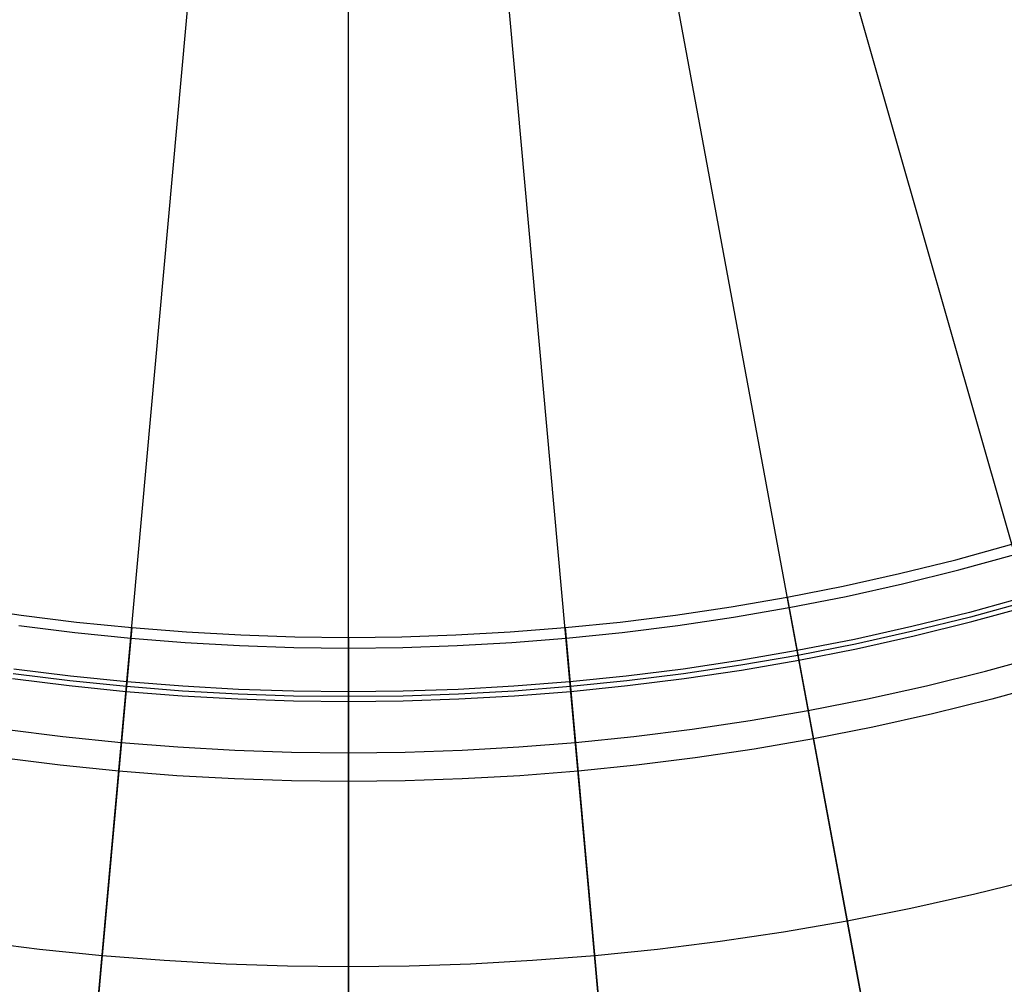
# Model space of a CAD drawing. Header units: millimetres. Extents: x -14 to 488, y -50 to 50.
# Tile 64 of 256: x 206 to 215, y -28 to -18. Entities that reach past the tile are written whole.
import ezdxf

# ---------------------------------------------------------------- set-up
doc = ezdxf.new("R2010")
doc.units = ezdxf.units.MM
doc.header["$MEASUREMENT"] = 0
doc.layers.add('Default', color=7, linetype='Continuous')

msp = doc.modelspace()

# ---------------------------------------------------------------- linework, layer by layer
at = {"layer": 'Default'}
for points in [[(205.0439, -24.031), (205.6013, -24.114), (206.1562, -24.1835), (206.7081, -24.2396), (207.2566, -24.2828), (207.8012, -24.3133), (208.3417, -24.3314), (208.8776, -24.3373), (209.4135, -24.3314), (209.954, -24.3133), (210.4986, -24.2828), (211.0471, -24.2396), (211.599, -24.1835), (212.1539, -24.114), (212.7113, -24.031), (213.271, -23.9342), (213.8322, -23.8235), (214.3947, -23.6985), (214.9578, -23.5592), (215.5211, -23.4053)], [(215.6711, -23.9294), (215.0951, -24.0868), (214.5193, -24.2292), (213.9441, -24.357), (213.3702, -24.4703), (212.7979, -24.5692), (212.2278, -24.6541), (211.6604, -24.7251), (211.096, -24.7826), (210.5352, -24.8268), (209.9783, -24.8579), (209.4256, -24.8764), (208.8776, -24.8825), (208.3296, -24.8764), (207.7769, -24.8579), (207.22, -24.8268), (206.6591, -24.7826), (206.0948, -24.7251), (205.5274, -24.6541)], [(205.5143, -24.7494), (206.084, -24.8207), (206.6505, -24.8784), (207.2135, -24.9227), (207.7726, -24.954), (208.3275, -24.9725), (208.8776, -24.9787), (209.4277, -24.9725), (209.9825, -24.954), (210.5417, -24.9227), (211.1047, -24.8784), (211.6712, -24.8207), (212.2409, -24.7494), (212.8132, -24.6642), (213.3877, -24.5649), (213.9638, -24.4512), (214.5412, -24.3229), (215.1193, -24.1799), (215.6976, -24.0219)], [(215.6844, -23.9759), (215.1073, -24.1335), (214.5303, -24.2763), (213.954, -24.4043), (213.3789, -24.5178), (212.8056, -24.6169), (212.2344, -24.702), (211.6658, -24.7731), (211.1004, -24.8307), (210.5384, -24.8749), (209.9804, -24.9062), (209.4267, -24.9247), (208.8776, -24.9308), (208.3285, -24.9247), (207.7748, -24.9062), (207.2168, -24.8749), (206.6548, -24.8307), (206.0893, -24.7731), (205.5208, -24.702)], [(215.9181, -24.7926), (215.3212, -24.9557), (214.7244, -25.1033), (214.1284, -25.2358), (213.5335, -25.3531), (212.9405, -25.4557), (212.3497, -25.5437), (211.7616, -25.6173), (211.1767, -25.6768), (210.5955, -25.7226), (210.0183, -25.7549), (209.4455, -25.774), (208.8776, -25.7803), (208.3097, -25.774), (207.7369, -25.7549), (207.1597, -25.7226), (206.5785, -25.6768), (205.9936, -25.6173), (205.4055, -25.5437)], [(215.7886, -26.7519), (215.1485, -26.9103), (214.5092, -27.0523), (213.8713, -27.1782), (213.2352, -27.2882), (212.6015, -27.3825), (211.9708, -27.4615), (211.3435, -27.5253), (210.7201, -27.5744), (210.101, -27.609), (209.4867, -27.6296), (208.8776, -27.6363), (208.2685, -27.6296), (207.6542, -27.609), (207.0351, -27.5744), (206.4117, -27.5253), (205.7844, -27.4615), (205.1537, -27.3825)], [(215.7886, -26.7519), (215.1485, -26.9103), (214.5092, -27.0523), (213.8713, -27.1782), (213.2352, -27.2882), (212.6015, -27.3825), (211.9708, -27.4615), (211.3435, -27.5253), (210.7201, -27.5744), (210.101, -27.609), (209.4867, -27.6296), (208.8776, -27.6363), (208.2685, -27.6296), (207.6542, -27.609), (207.0351, -27.5744), (206.4117, -27.5253), (205.7844, -27.4615), (205.1537, -27.3825)]]:
    msp.add_lwpolyline(points, dxfattribs=at)
at = {"layer": 'Default', "extrusion": (0.983305, 0.181963, 0)}
for points in [[(-62.3421, 101.4066), (-62.3394, 101.4207), (-62.3371, 101.4349), (-62.335, 101.4493), (-62.3333, 101.4638), (-62.332, 101.4785), (-62.331, 101.4934), (-62.3303, 101.5084), (-62.3301, 101.5235), (-62.3302, 101.5387), (-62.3307, 101.554), (-62.3316, 101.5694), (-62.3329, 101.5849), (-62.3346, 101.6004), (-62.3368, 101.616), (-62.3393, 101.6317), (-62.3423, 101.6473), (-62.3457, 101.663), (-62.3496, 101.6786), (-62.3538, 101.6943), (-62.3586, 101.7098), (-62.3637, 101.7254), (-62.3693, 101.7408), (-62.3754, 101.7562), (-62.3818, 101.7715), (-62.3888, 101.7866), (-62.3961, 101.8016), (-62.4039, 101.8165), (-62.412, 101.8312), (-62.4206, 101.8457), (-62.4296, 101.86), (-62.439, 101.8741), (-62.4488, 101.8879), (-62.459, 101.9015), (-62.4695, 101.9149), (-62.4804, 101.928), (-62.4916, 101.9408), (-62.5032, 101.9534), (-62.5151, 101.9656), (-62.5273, 101.9775), (-62.5398, 101.9891), (-62.5526, 102.0003), (-62.5656, 102.0112), (-62.5789, 102.0218), (-62.5924, 102.032), (-62.6061, 102.0418), (-62.6201, 102.0513), (-62.6342, 102.0604), (-62.6485, 102.0691), (-62.6629, 102.0775), (-62.6775, 102.0854), (-62.6922, 102.093), (-62.707, 102.1002), (-62.7219, 102.107), (-62.7368, 102.1135), (-62.7518, 102.1195), (-62.7669, 102.1252), (-62.782, 102.1305), (-62.7971, 102.1355), (-62.8122, 102.1401), (-62.8273, 102.1443), (-62.8423, 102.1481), (-62.8574, 102.1516), (-62.8723, 102.1548), (-62.8872, 102.1576)], [(-63.7851, 101.6635), (-63.7821, 101.6775), (-63.7787, 101.6915), (-63.775, 101.7056), (-63.7709, 101.7197), (-63.7664, 101.7339), (-63.7615, 101.7481), (-63.7562, 101.7622), (-63.7506, 101.7764), (-63.7445, 101.7905), (-63.738, 101.8046), (-63.7312, 101.8186), (-63.7239, 101.8326), (-63.7162, 101.8465), (-63.7081, 101.8603), (-63.6996, 101.8739), (-63.6907, 101.8875), (-63.6814, 101.9009), (-63.6717, 101.9141), (-63.6616, 101.9272), (-63.6511, 101.9401), (-63.6402, 101.9528), (-63.6289, 101.9652), (-63.6173, 101.9775), (-63.6053, 101.9895), (-63.5929, 102.0012), (-63.5802, 102.0126), (-63.5672, 102.0238), (-63.5538, 102.0347), (-63.5401, 102.0452), (-63.5261, 102.0554), (-63.5118, 102.0653), (-63.4973, 102.0748), (-63.4825, 102.084), (-63.4674, 102.0928), (-63.4522, 102.1013), (-63.4367, 102.1093), (-63.421, 102.117), (-63.4051, 102.1243), (-63.3891, 102.1312), (-63.3729, 102.1377), (-63.3566, 102.1437), (-63.3402, 102.1494), (-63.3237, 102.1546), (-63.3071, 102.1595), (-63.2905, 102.1639), (-63.2738, 102.1679), (-63.2571, 102.1715), (-63.2404, 102.1747), (-63.2237, 102.1775), (-63.207, 102.1799), (-63.1903, 102.1819), (-63.1737, 102.1835), (-63.1572, 102.1847), (-63.1407, 102.1856), (-63.1244, 102.186), (-63.1081, 102.1861), (-63.092, 102.1859), (-63.076, 102.1853), (-63.0602, 102.1843), (-63.0445, 102.1831), (-63.0289, 102.1814), (-63.0136, 102.1795), (-62.9984, 102.1773), (-62.9834, 102.1748)]]:
    msp.add_lwpolyline(points, dxfattribs=at)
at = {"layer": 'Default', "extrusion": (0.995955, -0.089854, 0)}
for points in [[(-5.5679, 101.4066), (-5.5653, 101.4207), (-5.5629, 101.4349), (-5.5609, 101.4493), (-5.5592, 101.4638), (-5.5578, 101.4785), (-5.5568, 101.4934), (-5.5562, 101.5084), (-5.5559, 101.5235), (-5.556, 101.5387), (-5.5565, 101.554), (-5.5575, 101.5694), (-5.5588, 101.5849), (-5.5605, 101.6004), (-5.5626, 101.616), (-5.5652, 101.6317), (-5.5682, 101.6473), (-5.5716, 101.663), (-5.5754, 101.6786), (-5.5797, 101.6943), (-5.5844, 101.7098), (-5.5896, 101.7254), (-5.5952, 101.7408), (-5.6012, 101.7562), (-5.6077, 101.7715), (-5.6146, 101.7866), (-5.6219, 101.8016), (-5.6297, 101.8165), (-5.6379, 101.8312), (-5.6465, 101.8457), (-5.6555, 101.86), (-5.6649, 101.8741), (-5.6747, 101.8879), (-5.6848, 101.9015), (-5.6954, 101.9149), (-5.7063, 101.928), (-5.7175, 101.9408), (-5.7291, 101.9534), (-5.741, 101.9656), (-5.7532, 101.9775), (-5.7657, 101.9891), (-5.7784, 102.0003), (-5.7915, 102.0112), (-5.8048, 102.0218), (-5.8183, 102.032), (-5.832, 102.0418), (-5.8459, 102.0513), (-5.86, 102.0604), (-5.8743, 102.0691), (-5.8888, 102.0775), (-5.9033, 102.0854), (-5.918, 102.093), (-5.9328, 102.1002), (-5.9477, 102.107), (-5.9627, 102.1135), (-5.9777, 102.1195), (-5.9928, 102.1252), (-6.0078, 102.1305), (-6.023, 102.1355), (-6.0381, 102.1401), (-6.0531, 102.1443), (-6.0682, 102.1481), (-6.0832, 102.1516), (-6.0982, 102.1548), (-6.1131, 102.1576)], [(-7.011, 101.6635), (-7.008, 101.6775), (-7.0046, 101.6915), (-7.0009, 101.7056), (-6.9967, 101.7197), (-6.9922, 101.7339), (-6.9874, 101.7481), (-6.9821, 101.7622), (-6.9764, 101.7764), (-6.9704, 101.7905), (-6.9639, 101.8046), (-6.957, 101.8186), (-6.9498, 101.8326), (-6.9421, 101.8465), (-6.934, 101.8603), (-6.9255, 101.8739), (-6.9166, 101.8875), (-6.9073, 101.9009), (-6.8975, 101.9141), (-6.8874, 101.9272), (-6.8769, 101.9401), (-6.866, 101.9528), (-6.8548, 101.9652), (-6.8431, 101.9775), (-6.8311, 101.9895), (-6.8188, 102.0012), (-6.8061, 102.0126), (-6.793, 102.0238), (-6.7796, 102.0347), (-6.766, 102.0452), (-6.752, 102.0554), (-6.7377, 102.0653), (-6.7231, 102.0748), (-6.7083, 102.084), (-6.6933, 102.0928), (-6.678, 102.1013), (-6.6625, 102.1093), (-6.6469, 102.117), (-6.631, 102.1243), (-6.615, 102.1312), (-6.5988, 102.1377), (-6.5825, 102.1437), (-6.5661, 102.1494), (-6.5496, 102.1546), (-6.533, 102.1595), (-6.5164, 102.1639), (-6.4997, 102.1679), (-6.483, 102.1715), (-6.4662, 102.1747), (-6.4495, 102.1775), (-6.4328, 102.1799), (-6.4162, 102.1819), (-6.3996, 102.1835), (-6.3831, 102.1847), (-6.3666, 102.1856), (-6.3502, 102.186), (-6.334, 102.1861), (-6.3179, 102.1859), (-6.3019, 102.1853), (-6.286, 102.1843), (-6.2703, 102.1831), (-6.2548, 102.1814), (-6.2394, 102.1795), (-6.2243, 102.1773), (-6.2093, 102.1748)]]:
    msp.add_lwpolyline(points, dxfattribs=at)
at = {"layer": 'Default', "extrusion": (0.995955, 0.089854, 0)}
for points in [[(-43.1051, 101.4066), (-43.1024, 101.4207), (-43.1001, 101.4349), (-43.098, 101.4493), (-43.0963, 101.4638), (-43.095, 101.4785), (-43.094, 101.4934), (-43.0933, 101.5084), (-43.0931, 101.5235), (-43.0932, 101.5387), (-43.0937, 101.554), (-43.0946, 101.5694), (-43.0959, 101.5849), (-43.0976, 101.6004), (-43.0998, 101.616), (-43.1023, 101.6317), (-43.1053, 101.6473), (-43.1087, 101.663), (-43.1126, 101.6786), (-43.1169, 101.6943), (-43.1216, 101.7098), (-43.1267, 101.7254), (-43.1323, 101.7408), (-43.1384, 101.7562), (-43.1449, 101.7715), (-43.1518, 101.7866), (-43.1591, 101.8016), (-43.1669, 101.8165), (-43.175, 101.8312), (-43.1836, 101.8457), (-43.1926, 101.86), (-43.202, 101.8741), (-43.2118, 101.8879), (-43.222, 101.9015), (-43.2325, 101.9149), (-43.2434, 101.928), (-43.2547, 101.9408), (-43.2662, 101.9534), (-43.2781, 101.9656), (-43.2903, 101.9775), (-43.3028, 101.9891), (-43.3156, 102.0003), (-43.3286, 102.0112), (-43.3419, 102.0218), (-43.3554, 102.032), (-43.3692, 102.0418), (-43.3831, 102.0513), (-43.3972, 102.0604), (-43.4115, 102.0691), (-43.4259, 102.0775), (-43.4405, 102.0854), (-43.4552, 102.093), (-43.47, 102.1002), (-43.4849, 102.107), (-43.4998, 102.1135), (-43.5149, 102.1195), (-43.5299, 102.1252), (-43.545, 102.1305), (-43.5601, 102.1355), (-43.5752, 102.1401), (-43.5903, 102.1443), (-43.6054, 102.1481), (-43.6204, 102.1516), (-43.6354, 102.1548), (-43.6503, 102.1576)], [(-44.5481, 101.6635), (-44.5451, 101.6775), (-44.5417, 101.6915), (-44.538, 101.7056), (-44.5339, 101.7197), (-44.5294, 101.7339), (-44.5245, 101.7481), (-44.5193, 101.7622), (-44.5136, 101.7764), (-44.5075, 101.7905), (-44.5011, 101.8046), (-44.4942, 101.8186), (-44.4869, 101.8326), (-44.4792, 101.8465), (-44.4711, 101.8603), (-44.4626, 101.8739), (-44.4537, 101.8875), (-44.4444, 101.9009), (-44.4347, 101.9141), (-44.4246, 101.9272), (-44.4141, 101.9401), (-44.4032, 101.9528), (-44.3919, 101.9652), (-44.3803, 101.9775), (-44.3683, 101.9895), (-44.3559, 102.0012), (-44.3432, 102.0126), (-44.3302, 102.0238), (-44.3168, 102.0347), (-44.3031, 102.0452), (-44.2891, 102.0554), (-44.2749, 102.0653), (-44.2603, 102.0748), (-44.2455, 102.084), (-44.2305, 102.0928), (-44.2152, 102.1013), (-44.1997, 102.1093), (-44.184, 102.117), (-44.1681, 102.1243), (-44.1521, 102.1312), (-44.1359, 102.1377), (-44.1196, 102.1437), (-44.1032, 102.1494), (-44.0867, 102.1546), (-44.0702, 102.1595), (-44.0535, 102.1639), (-44.0368, 102.1679), (-44.0201, 102.1715), (-44.0034, 102.1747), (-43.9867, 102.1775), (-43.97, 102.1799), (-43.9533, 102.1819), (-43.9367, 102.1835), (-43.9202, 102.1847), (-43.9038, 102.1856), (-43.8874, 102.186), (-43.8712, 102.1861), (-43.855, 102.1859), (-43.839, 102.1853), (-43.8232, 102.1843), (-43.8075, 102.1831), (-43.792, 102.1814), (-43.7766, 102.1795), (-43.7614, 102.1773), (-43.7465, 102.1748)]]:
    msp.add_lwpolyline(points, dxfattribs=at)
at = {"layer": 'Default', "extrusion": (1, 0, 0)}
for points in [[(-24.3373, 101.4066), (-24.3346, 101.4207), (-24.3323, 101.4349), (-24.3302, 101.4493), (-24.3285, 101.4638), (-24.3272, 101.4785), (-24.3262, 101.4934), (-24.3256, 101.5084), (-24.3253, 101.5235), (-24.3254, 101.5387), (-24.3259, 101.554), (-24.3268, 101.5694), (-24.3281, 101.5849), (-24.3298, 101.6004), (-24.332, 101.616), (-24.3345, 101.6317), (-24.3375, 101.6473), (-24.3409, 101.663), (-24.3448, 101.6786), (-24.3491, 101.6943), (-24.3538, 101.7098), (-24.3589, 101.7254), (-24.3645, 101.7408), (-24.3706, 101.7562), (-24.3771, 101.7715), (-24.384, 101.7866), (-24.3913, 101.8016), (-24.3991, 101.8165), (-24.4072, 101.8312), (-24.4158, 101.8457), (-24.4248, 101.86), (-24.4342, 101.8741), (-24.444, 101.8879), (-24.4542, 101.9015), (-24.4647, 101.9149), (-24.4756, 101.928), (-24.4869, 101.9408), (-24.4984, 101.9534), (-24.5103, 101.9656), (-24.5225, 101.9775), (-24.535, 101.9891), (-24.5478, 102.0003), (-24.5608, 102.0112), (-24.5741, 102.0218), (-24.5876, 102.032), (-24.6014, 102.0418), (-24.6153, 102.0513), (-24.6294, 102.0604), (-24.6437, 102.0691), (-24.6581, 102.0775), (-24.6727, 102.0854), (-24.6874, 102.093), (-24.7022, 102.1002), (-24.7171, 102.107), (-24.732, 102.1135), (-24.7471, 102.1195), (-24.7621, 102.1252), (-24.7772, 102.1305), (-24.7923, 102.1355), (-24.8074, 102.1401), (-24.8225, 102.1443), (-24.8376, 102.1481), (-24.8526, 102.1516), (-24.8676, 102.1548), (-24.8825, 102.1576)], [(-24.8825, 102.1576), (-24.9787, 102.1748)], [(-25.7803, 101.6635), (-25.7773, 101.6775), (-25.7739, 101.6915), (-25.7702, 101.7056), (-25.7661, 101.7197), (-25.7616, 101.7339), (-25.7567, 101.7481), (-25.7515, 101.7622), (-25.7458, 101.7764), (-25.7397, 101.7905), (-25.7333, 101.8046), (-25.7264, 101.8186), (-25.7191, 101.8326), (-25.7114, 101.8465), (-25.7033, 101.8603), (-25.6948, 101.8739), (-25.6859, 101.8875), (-25.6766, 101.9009), (-25.6669, 101.9141), (-25.6568, 101.9272), (-25.6463, 101.9401), (-25.6354, 101.9528), (-25.6241, 101.9652), (-25.6125, 101.9775), (-25.6005, 101.9895), (-25.5881, 102.0012), (-25.5754, 102.0126), (-25.5624, 102.0238), (-25.549, 102.0347), (-25.5353, 102.0452), (-25.5213, 102.0554), (-25.5071, 102.0653), (-25.4925, 102.0748), (-25.4777, 102.084), (-25.4627, 102.0928), (-25.4474, 102.1013), (-25.4319, 102.1093), (-25.4162, 102.117), (-25.4003, 102.1243), (-25.3843, 102.1312), (-25.3682, 102.1377), (-25.3519, 102.1437), (-25.3354, 102.1494), (-25.3189, 102.1546), (-25.3024, 102.1595), (-25.2857, 102.1639), (-25.269, 102.1679), (-25.2523, 102.1715), (-25.2356, 102.1747), (-25.2189, 102.1775), (-25.2022, 102.1799), (-25.1855, 102.1819), (-25.1689, 102.1835), (-25.1524, 102.1847), (-25.136, 102.1856), (-25.1196, 102.186), (-25.1034, 102.1861), (-25.0872, 102.1859), (-25.0712, 102.1853), (-25.0554, 102.1843), (-25.0397, 102.1831), (-25.0242, 102.1814), (-25.0088, 102.1795), (-24.9936, 102.1773), (-24.9787, 102.1748)]]:
    msp.add_lwpolyline(points, dxfattribs=at)
at = {"layer": 'Default'}
for points in [[(206.3725, -27.9598, 0.8782), (208.8776, -0.1931, 0.8725)], [(216.5489, -26.9964, 0.8782), (208.8776, -0.1931, 0.8725)], [(214.0268, -28.0187, 0.8955), (213.9506, -27.6071, 0.8782), (208.8776, -0.1931, 0.8725)], [(211.3827, -27.9598, 0.8782), (208.8776, -0.1931, 0.8725)], [(208.8776, -28.0726, 0.8782), (208.8776, -0.1931, 0.8725)], [(208.8776, -28.1148, -0.4979), (208.8776, -0.1931, -0.5043)], [(205.5781, -24.2185, 101.8879), (206.1376, -24.2887, 101.8879), (206.6985, -24.3459, 101.8879), (207.2423, -24.3888, 101.8879), (207.787, -24.4195, 101.8879), (208.3321, -24.4379, 101.8879), (208.8776, -24.444, 101.8879), (209.4231, -24.4379, 101.8879), (209.9682, -24.4195, 101.8879), (210.5129, -24.3888, 101.8879), (211.0567, -24.3459, 101.8879), (211.6176, -24.2887, 101.8879), (212.1771, -24.2185, 101.8879), (212.7348, -24.1353, 101.8879), (213.2904, -24.0392, 101.8879), (213.86, -23.9267, 101.8879), (214.4268, -23.8006, 101.8879), (214.9904, -23.661, 101.8879), (215.5505, -23.5079, 101.8879)], [(213.271, -23.9342, 101.4066), (214.1067, -28.4503, 76.8205)], [(206.7081, -24.2396, 101.4066), (206.2954, -28.8138, 76.8205)], [(211.0471, -24.2396, 101.4066), (211.4597, -28.8138, 76.8205)], [(208.8776, -24.3373, 101.4066), (208.8776, -28.9301, 76.8205)], [(205.4355, -25.2573, 102.0748), (206.0191, -25.3305, 102.0748), (206.6043, -25.3902, 102.0748), (207.1716, -25.4349, 102.0748), (207.7398, -25.4669, 102.0748), (208.3086, -25.4861, 102.0748), (208.8776, -25.4925, 102.0748), (209.4466, -25.4861, 102.0748), (210.0154, -25.4669, 102.0748), (210.5836, -25.4349, 102.0748), (211.1509, -25.3902, 102.0748), (211.7361, -25.3305, 102.0748), (212.3197, -25.2573, 102.0748), (212.9015, -25.1705, 102.0748), (213.4812, -25.0701, 102.0748), (214.0754, -24.9528, 102.0748), (214.6667, -24.8213, 102.0748), (215.2546, -24.6756, 102.0748), (215.8389, -24.5159, 102.0748)], [(208.8776, -25.7803, 101.6635), (208.8776, -30.4006, 76.9181)]]:
    msp.add_polyline3d(points, dxfattribs=at)

doc.saveas('drawing.dxf')
